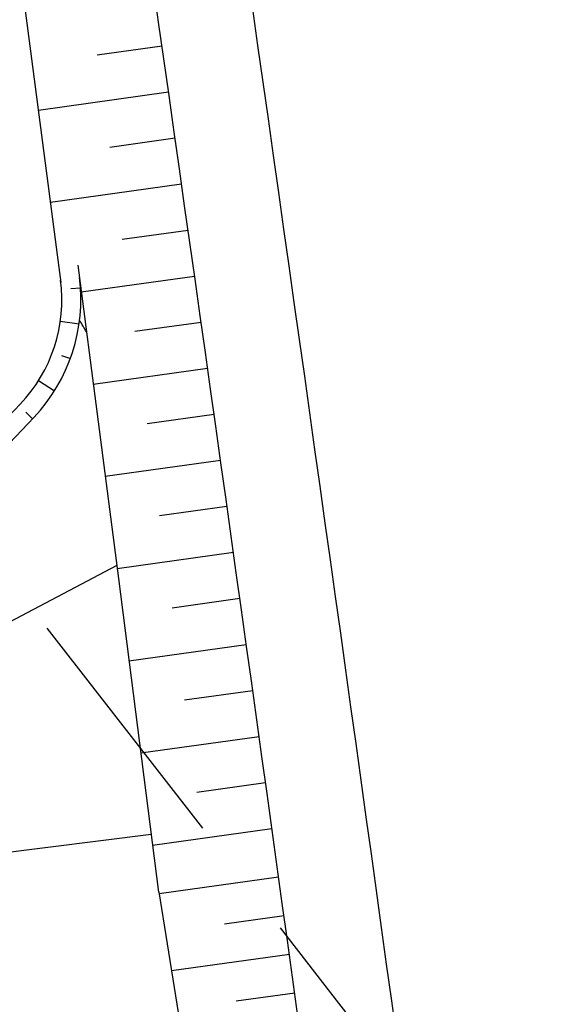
# Model space of a CAD drawing. Extents: x 446224 to 446791, y 446199 to 447379.
# Tile 73 of 113: x 446384.44 to 446388.63, y 447146.02 to 447153.8. Entities that reach past the tile are written whole.
import ezdxf

# ---------------------------------------------------------------- set-up
doc = ezdxf.new("R2010")
doc.units = 0
doc.header["$LTSCALE"] = 2
doc.header["$MEASUREMENT"] = 0
doc.linetypes.add('AUSGEZOGEN', pattern=[0])
doc.linetypes.add('GESTRICH-X2', pattern=[1.5, 1, -0.5])
for name, color, linetype in [('BOESCHG', 250, 'AUSGEZOGEN'), ('DB-Autohof', 15, 'CONTINUOUS'), ('DB-Wegböschungen', 15, 'CONTINUOUS'), ('DB-Wege', 15, 'CONTINUOUS'), ('STROMLTG', 4, 'AUSGEZOGEN')]:
    doc.layers.add(name, color=color, linetype=linetype)

msp = doc.modelspace()

# ---------------------------------------------------------------- linework, layer by layer
at = {"layer": 'BOESCHG'}
msp.add_lwpolyline([(446480.167, 447162.8939, 0.000901), (446482.3856, 447143.3234, 0.006832), (446482.718, 447140.748, 0.000544), (446482.7459, 447140.5546, 0.000007), (446485.0918, 447124.3992, 0.000282), (446486.2005, 447116.7954, 0.000162), (446488.145, 447103.541)], format="xyb", dxfattribs=at)
at = {"layer": 'DB-Autohof', "linetype": 'Continuous'}
for p, q in [((446385.207, 447149.4913), (446383.8613, 447148.7796)), ((446385.4792, 447147.3661), (446382.0419, 447146.935)), ((446385.846, 447147.4121), (446385.8459, 447147.4121))]:
    msp.add_line(p, q, dxfattribs=at)
msp.add_arc((446380.7264, 447148.8667), 4.9081, 30.19688, 31.42409, dxfattribs=at)
at = {"layer": 'DB-Wegböschungen', "linetype": 'Continuous'}
for p, q in [((446385.5651, 447153.5912), (446385.0536, 447153.5199)), ((446385.6166, 447153.2277), (446384.5898, 447153.0846)), ((446385.6681, 447152.8642), (446385.1527, 447152.7924)), ((446385.7195, 447152.5006), (446384.6848, 447152.3564)), ((446385.7709, 447152.1371), (446385.2515, 447152.0647)), ((446384.9004, 447151.8623), (446385.2204, 447149.3873)), ((446385.8221, 447151.7736), (446384.928, 447151.649)), ((446384.9215, 447151.6799), (446384.8467, 447151.6748)), ((446384.7625, 447151.4191), (446384.911, 447151.3978)), ((446385.8733, 447151.41), (446385.35, 447151.3371)), ((446384.7716, 447151.15), (446384.842, 447151.1242)), ((446385.9245, 447151.0464), (446385.0221, 447150.9207)), ((446384.5906, 447150.9506), (446384.7176, 447150.8708)), ((446384.4453, 447150.7634), (446383.6841, 447149.9607)), ((446384.4895, 447150.7011), (446384.5433, 447150.6489)), ((446384.5541, 447150.6602), (446383.8962, 447149.9664)), ((446385.9756, 447150.6829), (446385.4483, 447150.6094)), ((446386.0265, 447150.3193), (446385.1163, 447150.1924)), ((446386.0774, 447149.9557), (446385.5462, 447149.8817)), ((446386.1283, 447149.5921), (446385.2105, 447149.4642)), ((446385.2204, 447149.3871), (446385.5374, 447146.9116)), ((446386.1791, 447149.2285), (446385.6439, 447149.1539)), ((446386.2298, 447148.8649), (446385.3038, 447148.7358)), ((446386.2804, 447148.5012), (446385.7413, 447148.4261)), ((446386.331, 447148.1376), (446385.3971, 447148.0074)), ((446386.3815, 447147.7739), (446385.8384, 447147.6982)), ((446386.4321, 447147.4103), (446385.4904, 447147.279)), ((446386.485, 447147.0288), (446385.5414, 447146.8985)), ((446386.5272, 447146.7236), (446386.0588, 447146.6589)), ((446386.5693, 447146.4184), (446385.6397, 447146.29)), ((446386.6115, 447146.1132), (446386.1502, 447146.0495))]:
    msp.add_line(p, q, dxfattribs=at)
for points in [[(446383.4523, 447161.7544), (446383.7777, 447159.2755), (446384.1031, 447156.7966), (446384.4284, 447154.3178), (446384.7516, 447151.8431), (446384.7669, 447151.7245)], [(446385.539, 447146.9134), (446385.7382, 447145.6812), (446385.939, 447144.4492), (446386.0741, 447143.628), (446386.2075, 447142.8066), (446386.3364, 447141.9845), (446386.4588, 447141.1616), (446386.5766, 447140.338), (446386.693, 447139.5142), (446386.8693, 447138.2787), (446387.0464, 447137.0433), (446387.2222, 447135.8068), (446387.3971, 447134.5702), (446387.7477, 447132.0948), (446388.0983, 447129.6194)]]:
    msp.add_lwpolyline(points, dxfattribs=at)
for radius in [1.2, 1.35]:
    msp.add_arc((446383.5746, 447151.5891), radius, 316.5183, 7.43953, dxfattribs=at)
at = {"layer": 'DB-Wege', "linetype": 'Continuous'}
for radius in [1998.25, 1997.5]:
    msp.add_arc((444407.8698, 446873.0064), radius, 7.5595375, 8.0972617, dxfattribs=at)
at = {"layer": 'STROMLTG', "linetype": 'GESTRICH-X2', "flags": 128}
msp.add_lwpolyline([(446387.7273, 447145.0487), (446382.3392, 447151.9784)], dxfattribs=at)

doc.saveas('drawing.dxf')
